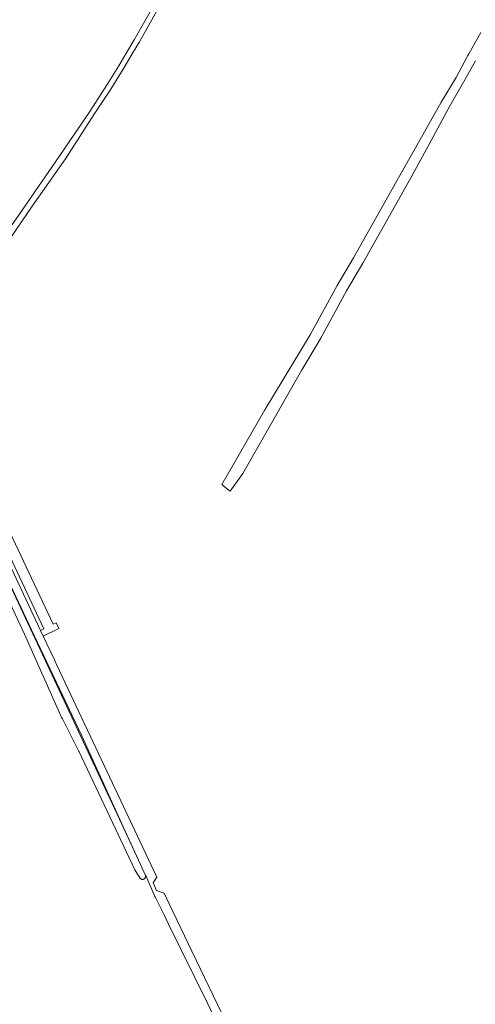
# Model space of a CAD drawing. Header units: metres. Extents: x 125158 to 132124, y 450612 to 454469.
# Tile 121 of 173: x 129715 to 129854, y 452309 to 452610. Entities that reach past the tile are written whole.
import ezdxf

# ---------------------------------------------------------------- set-up
doc = ezdxf.new("R2010")
doc.units = ezdxf.units.M
for name, color, linetype, lineweight in [('B-XX-OG-TERREIN_CULTUURSCHEIDING-GV', 8, 'Continuous', 18), ('B-XX-OG-WATER-GV', 8, 'Continuous', 18), ('B-XX-OG-WATER_SLOOT-GV', 8, 'Continuous', 18), ('B-XX-OG-WEG-GV', 8, 'Continuous', 18)]:
    doc.layers.add(name, color=color, linetype=linetype, lineweight=lineweight)

msp = doc.modelspace()

# ---------------------------------------------------------------- linework, layer by layer
at = {"layer": 'B-XX-OG-TERREIN_CULTUURSCHEIDING-GV'}
for points in [[(129671.08, 452617.1), (129677.41, 452609.78), (129684.02, 452600), (129689.29, 452592.21), (129684.12, 452588.86), (129681.88, 452587.35), (129668.02, 452562.02), (129668.99, 452557.63), (129671.75, 452551.33), (129680.55, 452531.47), (129687.12, 452518), (129689.21, 452516.57), (129693.15, 452520.9), (129703.88, 452535.87), (129715.03, 452551.78), (129726.62, 452568.57), (129735.95, 452582.36), (129741.27, 452590.64), (129744.87, 452596.3), (129747.06, 452600), (129749.6, 452604.3), (129755.35, 452614.32)], [(129777.72, 452303.11), (129767.23, 452325.04), (129760.43, 452339.34), (129758.82, 452342.74), (129756.45, 452343.56), (129755.37, 452345.97), (129756.56, 452347.65), (129725.92, 452412.67), (129725.15, 452414.29), (129721.7, 452421.57), (129720.89, 452423.28), (129682.93, 452504.32)], [(129705.94, 452449.15), (129718.94, 452421.77), (129733.51, 452390.99), (129742.81, 452370.53), (129746.33, 452362.93), (129751.56, 452351.54), (129753.1, 452348.19), (129753.22, 452347.93), (129753.43, 452347.46), (129755.96, 452341.77), (129756.1, 452341.48), (129758.63, 452336.33), (129760.13, 452333.27), (129772.05, 452309.02), (129788.13, 452275.09)]]:
    msp.add_lwpolyline(points, dxfattribs=at)
at = {"layer": 'B-XX-OG-WATER-GV'}
for points in [[(129755.35, 452614.32), (129749.6, 452604.3), (129747.06, 452600), (129744.87, 452596.3), (129741.27, 452590.64), (129735.95, 452582.36), (129726.62, 452568.57), (129715.03, 452551.78), (129703.88, 452535.87)], [(129704.94, 452533.77), (129718.38, 452553.33), (129728.53, 452567.8), (129737.29, 452581.48), (129742.44, 452589.22), (129746.54, 452595.82), (129749.02, 452600), (129751.19, 452603.67), (129756.93, 452613.86)], [(129855.78, 452606.57), (129852.13, 452600), (129851.85, 452599.49), (129848.23, 452592.79), (129843.6, 452585.21), (129837.14, 452573.52), (129831.46, 452563.63), (129826.74, 452555.25), (129816.75, 452537.52), (129811.76, 452529.01), (129803.52, 452513.9), (129789.58, 452490.87), (129776.49, 452467.98), (129777.78, 452466.94), (129778.98, 452465.96), (129782.9, 452471.37), (129800.83, 452502.99), (129806.76, 452512.84), (129814.61, 452527.37), (129819.6, 452535.88), (129829.6, 452553.64), (129834.33, 452562.03), (129839.77, 452571.91), (129846.05, 452583.7), (129850.52, 452591.3), (129854.19, 452597.86)], [(129696.09, 452464.65), (129716.03, 452422.11), (129727.12, 452397.11), (129727.36, 452396.64), (129727.58, 452396.16), (129732.67, 452386.2), (129732.77, 452386.04), (129749.79, 452349.88), (129751.39, 452347.28), (129751.59, 452347.13), (129751.71, 452347.07), (129751.83, 452347.03), (129751.95, 452347), (129752.08, 452346.99), (129752.2, 452346.99), (129752.33, 452347.01), (129752.45, 452347.05), (129752.57, 452347.1), (129752.68, 452347.16), (129752.87, 452347.33), (129752.95, 452347.43), (129753.01, 452347.54), (129753.06, 452347.66), (129753.1, 452347.78), (129753.11, 452347.91), (129753.12, 452348.04), (129753.1, 452348.16), (129753.1, 452348.19), (129751.56, 452351.54), (129745.77, 452363.89), (129705.92, 452449.14)]]:
    msp.add_lwpolyline(points, dxfattribs=at)
at = {"layer": 'B-XX-OG-WATER_SLOOT-GV'}
msp.add_lwpolyline([(129705.92, 452449.14), (129745.77, 452363.89), (129751.56, 452351.54), (129746.33, 452362.93), (129742.81, 452370.53), (129733.51, 452390.99), (129718.94, 452421.77), (129705.94, 452449.15)], dxfattribs=at)
at = {"layer": 'B-XX-OG-WEG-GV'}
for points in [[(129676.32, 452520.88), (129683.99, 452504.57), (129721.88, 452423.8), (129720.89, 452423.28), (129721.7, 452421.57), (129726.53, 452423.89), (129725.73, 452425.62), (129724.74, 452425.16), (129700.81, 452476.03), (129679.2, 452522.3)], [(129675.37, 452520.4), (129682.93, 452504.32), (129720.89, 452423.28), (129721.88, 452423.8), (129683.99, 452504.57), (129676.32, 452520.88), (129675.37, 452520.4)]]:
    msp.add_lwpolyline(points, close=True, dxfattribs=at)

doc.saveas('drawing.dxf')
